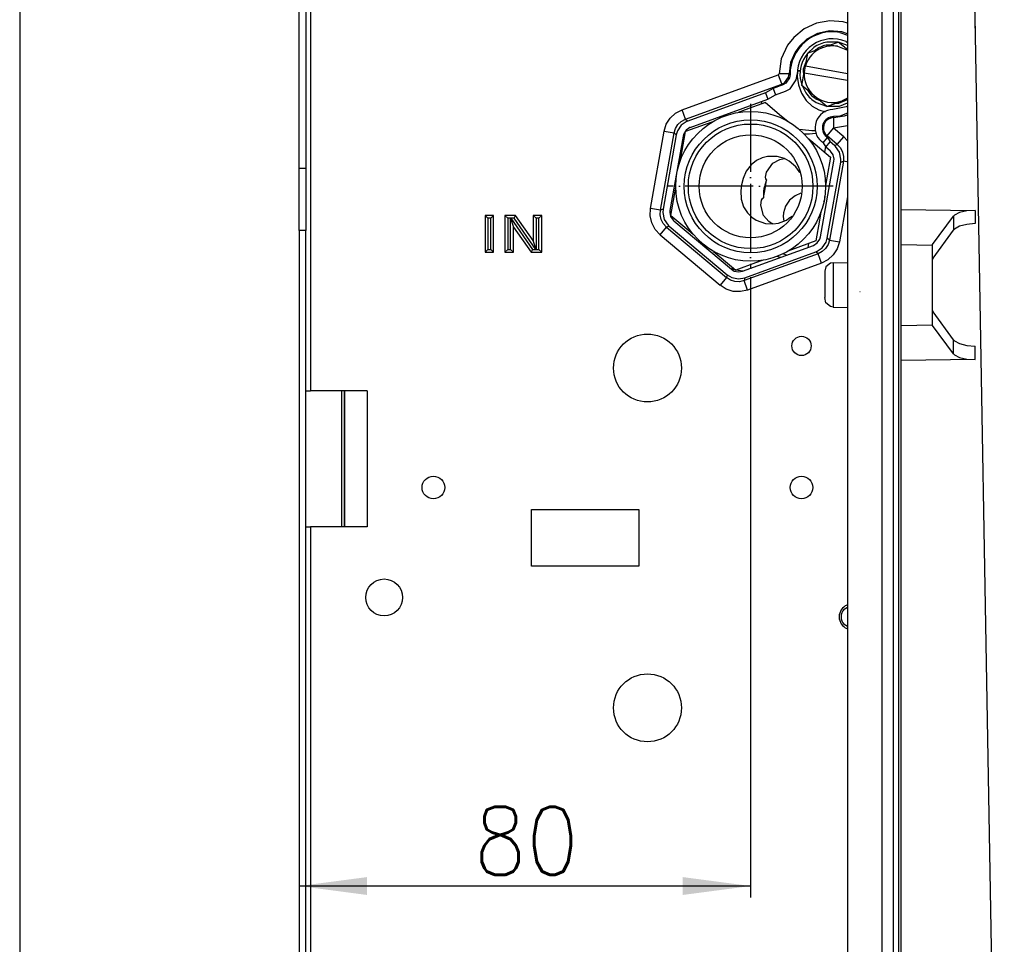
# Model space of a CAD drawing. Extents: x 2294 to 4489, y 2818 to 4211.
# Tile 30 of 32: x 4011 to 4184, y 3738 to 3901. Entities that reach past the tile are written whole.
import ezdxf

# ---------------------------------------------------------------- set-up
doc = ezdxf.new("R2010")
doc.units = 0
doc.linetypes.add('DOT_CENTER', pattern=[14, 12, -1, 0, -1])
doc.layers.get('0').update_dxf_attribs({"linetype": 'CONTINUOUS'})
doc.layers.add('1', color=7, linetype='CONTINUOUS')
doc.styles.add('CONVERTER_11', font='txt.shx', dxfattribs={"width": 0.9})
doc.dimstyles.new('ME10_DIM_16', dxfattribs={"dimtxt": 12, "dimasz": 12, "dimexe": 2, "dimexo": 1.5, "dimgap": 2, "dimtad": 1, "dimtxsty": 'CONVERTER_11', "dimsah": 1, "dimcen": 0.09, "dimclrd": 2, "dimclre": 2, "dimclrt": 2, "dimazin": 3, "dimtfac": 1, "dimtdec": 4, "dimtofl": 0, "dimtmove": 0, "dimatfit": 3, "dimtolj": 1, "dimtzin": 0})
doc.dimstyles.new('ME10_DIM_23', dxfattribs={"dimtxt": 12, "dimasz": 12, "dimexe": 2, "dimexo": 1.5, "dimgap": 2, "dimtad": 1, "dimtxsty": 'CONVERTER_11', "dimsah": 1, "dimcen": 0.09, "dimclrd": 2, "dimclre": 2, "dimclrt": 2, "dimazin": 3, "dimtfac": 1, "dimtdec": 4, "dimtofl": 0, "dimtmove": 0, "dimatfit": 3, "dimtolj": 1, "dimtzin": 0})

# ---------------------------------------------------------------- blocks, each defined once
blk = doc.blocks.new('*D8')
at = {"layer": '1', "color": 2, "linetype": 'CONTINUOUS'}
for p, q in [((4059.98, 3862.22), (4059.98, 3746.01)), ((4139.69, 3855.5), (4139.69, 3746.01)), ((4139.69, 3748.01), (4059.98, 3748.01))]:
    blk.add_line(p, q, dxfattribs=at)
at = {"layer": '1', "color": 2}
for points in [[(4071.98, 3749.59), (4071.98, 3746.43), (4059.98, 3748.01)], [(4127.69, 3746.43), (4127.69, 3749.59), (4139.69, 3748.01)]]:
    blk.add_solid(points, dxfattribs=at)
at = {"layer": '1', "color": 2, "insert": (4090.83, 3750.01), "char_height": 12, "attachment_point": 7, "rotation": 0.0001, "style": 'CONVERTER_11'}
blk.add_mtext('80', dxfattribs=at)
blk = doc.blocks.new('*D15')
at = {"layer": '1', "color": 2, "linetype": 'CONTINUOUS'}
for p, q in [((4069, 4038.97), (4008.64, 4038.97)), ((4010.64, 4038.97), (4010.64, 3402.97)), ((4063.58, 3402.97), (4008.64, 3402.97))]:
    blk.add_line(p, q, dxfattribs=at)
at = {"layer": '1', "color": 2}
for points in [[(4012.22, 4026.97), (4009.06, 4026.97), (4010.64, 4038.97)], [(4009.06, 3414.97), (4012.22, 3414.97), (4010.64, 3402.97)]]:
    blk.add_solid(points, dxfattribs=at)
at = {"layer": '1', "color": 2, "insert": (4008.64, 3677.25), "char_height": 12, "attachment_point": 7, "rotation": 90, "style": 'CONVERTER_11'}
blk.add_mtext('636', dxfattribs=at)
blk = doc.blocks.new('SL')
at = {"color": 124, "linetype": 'CONTINUOUS'}
for p, q in [((4061.978, 4007.067), (4061.978, 3835.424)), ((4162.941, 3587.326), (4162.941, 3922.938)), ((4164.905, 3587.326), (4164.905, 3922.938)), ((4149.117, 3899.327), (4147.299, 3897.837)), ((4151.293, 3900.337), (4149.117, 3899.327)), ((4153.651, 3900.765), (4151.293, 3900.337)), ((4156.053, 3900.584), (4153.651, 3900.765)), ((4156.778, 3900.336), (4156.053, 3900.584)), ((4147.299, 3897.837), (4146.205, 3896.443)), ((4149.62, 3897.527), (4148.315, 3896.317)), ((4151.518, 3898.541), (4149.62, 3897.527)), ((4153.626, 3898.988), (4151.518, 3898.541)), ((4155.786, 3898.829), (4153.626, 3898.988)), ((4156.778, 3898.461), (4155.786, 3898.829)), ((4146.205, 3896.443), (4145.101, 3894.043)), ((4148.315, 3896.317), (4147.539, 3895.228)), ((4153.65, 3896.474), (4153.012, 3896.461)), ((4156.778, 3895.837), (4156.374, 3895.994)), ((4145.101, 3894.043), (4144.705, 3891.427)), ((4147.539, 3895.228), (4146.758, 3893.39)), ((4151.137, 3895.636), (4151.026, 3895.519)), ((4146.758, 3893.39), (4146.477, 3891.404)), ((4149.442, 3893.441), (4148.978, 3892.247)), ((4127.581, 3885.051), (4144.566, 3891.233)), ((4144.566, 3891.233), (4144.628, 3891.265)), ((4144.566, 3891.233), (4145.134, 3889.695)), ((4144.628, 3891.265), (4144.668, 3891.307)), ((4144.668, 3891.307), (4144.695, 3891.361)), ((4144.695, 3891.361), (4144.705, 3891.427)), ((4146.477, 3891.404), (4144.705, 3891.427)), ((4145.664, 3889.838), (4146.377, 3890.835)), ((4146.377, 3890.835), (4146.382, 3890.844)), ((4146.382, 3890.844), (4146.477, 3891.404)), ((4146.477, 3891.404), (4146.656, 3891.305)), ((4147.986, 3891.779), (4147.924, 3890.925)), ((4147.924, 3890.925), (4148.125, 3889.44)), ((4148.978, 3892.247), (4149.006, 3890.966)), ((4128.187, 3883.386), (4145.181, 3889.571)), ((4145.134, 3889.695), (4145.181, 3889.571)), ((4145.181, 3889.571), (4145.664, 3889.838)), ((4145.181, 3889.571), (4145.36, 3889.446)), ((4148.125, 3889.44), (4148.652, 3888)), ((4148.652, 3888), (4149.504, 3886.707)), ((4149.783, 3888.471), (4149.847, 3888.324)), ((4149.504, 3886.707), (4150.566, 3885.718)), ((4150.566, 3885.718), (4151.733, 3885.056)), ((4151.327, 3886.907), (4151.922, 3886.676)), ((4154.646, 3886.196), (4155.284, 3886.209)), ((4155.284, 3886.209), (4156.778, 3886.867)), ((4124.802, 3882.505), (4125.493, 3883.592)), ((4125.493, 3883.592), (4126.442, 3884.459)), ((4126.442, 3884.459), (4127.581, 3885.051)), ((4128.187, 3883.386), (4127.581, 3885.051)), ((4151.733, 3885.056), (4152.866, 3884.721)), ((4153.845, 3883.595), (4153.412, 3883.406)), ((4154.311, 3883.666), (4153.845, 3883.595)), ((4154.307, 3883.844), (4154.311, 3883.666)), ((4154.311, 3883.666), (4156.284, 3883.968)), ((4154.311, 3883.666), (4154.349, 3881.894)), ((4156.284, 3883.968), (4156.778, 3884.184)), ((4124.416, 3881.28), (4124.802, 3882.505)), ((4126.403, 3881.761), (4126.844, 3882.458)), ((4126.844, 3882.458), (4127.453, 3883.011)), ((4127.453, 3883.011), (4128.187, 3883.386)), ((4128.187, 3883.386), (4128.579, 3883.057)), ((4152.619, 3882.413), (4152.528, 3881.862)), ((4152.528, 3881.862), (4152.573, 3881.444)), ((4152.873, 3882.912), (4152.619, 3882.413)), ((4153.157, 3883.222), (4152.873, 3882.912)), ((4153.412, 3883.406), (4153.157, 3883.222)), ((4154.303, 3881.86), (4154.301, 3881.845)), ((4154.301, 3881.845), (4154.311, 3881.815)), ((4154.31, 3881.873), (4154.303, 3881.86)), ((4154.336, 3881.892), (4154.31, 3881.873)), ((4154.349, 3881.894), (4154.336, 3881.892)), ((4154.349, 3881.894), (4156.778, 3882.289)), ((4122.008, 3867.622), (4124.416, 3881.28)), ((4123.753, 3867.314), (4126.162, 3880.971)), ((4124.416, 3881.28), (4126.162, 3880.971)), ((4126.162, 3880.971), (4126.403, 3881.761)), ((4126.162, 3880.971), (4126.554, 3880.643)), ((4148.25, 3881.612), (4149.995, 3881.47)), ((4149.995, 3881.47), (4150.509, 3881.428)), ((4150.509, 3881.428), (4151.174, 3881.374)), ((4152.573, 3881.444), (4152.905, 3880.736)), ((4152.905, 3880.736), (4153.188, 3880.441)), ((4153.064, 3880.313), (4153.188, 3880.441)), ((4153.188, 3880.441), (4154.323, 3881.803)), ((4154.992, 3878.928), (4153.188, 3880.441)), ((4154.311, 3881.815), (4154.323, 3881.803)), ((4156.132, 3880.286), (4154.323, 3881.803)), ((4154.992, 3878.928), (4156.132, 3880.286)), ((4156.132, 3880.286), (4156.778, 3879.581)), ((4152.912, 3878.551), (4152.738, 3877.568)), ((4154.511, 3878.753), (4154.992, 3878.928)), ((4154.992, 3878.928), (4155.555, 3878.324)), ((4155.555, 3878.324), (4155.938, 3877.594)), ((4155.938, 3877.594), (4156.113, 3876.79)), ((4156.113, 3876.79), (4156.07, 3875.967)), ((4156.07, 3875.967), (4153.616, 3862.048)), ((4155.589, 3875.792), (4156.07, 3875.967)), ((4156.676, 3875.86), (4156.07, 3875.967)), ((4156.778, 3875.842), (4156.676, 3875.86)), ((4156.778, 3869.774), (4156.589, 3868.7)), ((4156.589, 3868.7), (4155.361, 3861.74)), ((4121.951, 3866.339), (4122.008, 3867.622)), ((4122.227, 3865.084), (4121.951, 3866.339)), ((4123.753, 3867.314), (4122.008, 3867.622)), ((4123.71, 3866.491), (4123.753, 3867.314)), ((4123.885, 3865.687), (4123.71, 3866.491)), ((4124.234, 3867.489), (4123.753, 3867.314)), ((4175.51, 3866.296), (4175.51, 3863.82)), ((4179.304, 3867.304), (4179.304, 3864.97)), ((4093.806, 3865.906), (4093.306, 3865.906)), ((4093.306, 3865.906), (4093.306, 3860.406)), ((4093.806, 3860.406), (4093.806, 3865.906)), ((4097.306, 3865.906), (4096.806, 3865.906)), ((4096.806, 3865.906), (4096.806, 3860.406)), ((4097.306, 3865.906), (4097.312, 3865.913)), ((4097.306, 3860.406), (4097.306, 3865.906)), ((4097.325, 3865.906), (4097.312, 3865.913)), ((4097.936, 3865.906), (4097.325, 3865.906)), ((4097.325, 3865.906), (4101.175, 3860.406)), ((4101.786, 3860.406), (4097.936, 3865.906)), ((4102.306, 3865.906), (4101.806, 3865.906)), ((4101.806, 3865.906), (4101.806, 3860.406)), ((4102.306, 3860.406), (4102.306, 3865.906)), ((4122.823, 3863.942), (4122.227, 3865.084)), ((4124.268, 3864.956), (4123.885, 3865.687)), ((4124.831, 3864.353), (4124.268, 3864.956)), ((4125.312, 3864.528), (4124.831, 3864.353)), ((4123.692, 3862.995), (4122.823, 3863.942)), ((4123.692, 3862.995), (4124.831, 3864.353)), ((4123.692, 3862.995), (4134.316, 3854.08)), ((4124.831, 3864.353), (4135.455, 3855.438)), ((4149.891, 3861.423), (4149.771, 3860.74)), ((4153.374, 3861.259), (4152.934, 3860.562)), ((4153.616, 3862.048), (4153.224, 3862.377)), ((4153.616, 3862.048), (4153.374, 3861.259)), ((4153.616, 3862.048), (4155.361, 3861.74)), ((4155.361, 3861.74), (4154.976, 3860.514)), ((4166.278, 3861.27), (4171.778, 3861.18)), ((4093.306, 3860.406), (4093.806, 3860.406)), ((4096.806, 3860.406), (4097.306, 3860.406)), ((4101.175, 3860.406), (4101.786, 3860.406)), ((4101.786, 3860.406), (4101.799, 3860.399)), ((4101.806, 3860.406), (4101.799, 3860.399)), ((4101.806, 3860.406), (4102.306, 3860.406)), ((4151.59, 3859.634), (4138.558, 3854.891)), ((4151.59, 3859.634), (4151.198, 3859.963)), ((4152.325, 3860.009), (4151.59, 3859.634)), ((4152.197, 3857.969), (4151.59, 3859.634)), ((4152.934, 3860.562), (4152.325, 3860.009)), ((4154.284, 3859.428), (4153.336, 3858.561)), ((4154.976, 3860.514), (4154.284, 3859.428)), ((4152.197, 3857.969), (4139.164, 3853.225)), ((4144.94, 3858.982), (4144.295, 3859.159)), ((4153.336, 3858.561), (4152.197, 3857.969)), ((4154.252, 3858.058), (4154.252, 3855.634)), ((4135.544, 3855.942), (4135.455, 3855.438)), ((4136.952, 3856.796), (4136.398, 3856.894)), ((4137.068, 3856.776), (4136.952, 3856.796)), ((4137.915, 3856.627), (4137.106, 3856.769)), ((4138.288, 3856.561), (4137.915, 3856.627)), ((4135.455, 3855.438), (4134.316, 3854.08)), ((4135.398, 3853.39), (4134.316, 3854.08)), ((4136.146, 3854.989), (4135.455, 3855.438)), ((4136.93, 3854.739), (4136.146, 3854.989)), ((4137.754, 3854.705), (4136.93, 3854.739)), ((4138.558, 3854.891), (4137.754, 3854.705)), ((4138.647, 3855.395), (4138.558, 3854.891)), ((4139.164, 3853.225), (4138.558, 3854.891)), ((4154.252, 3855.634), (4154.252, 3850.206)), ((4136.623, 3853.002), (4135.398, 3853.39)), ((4137.91, 3852.946), (4136.623, 3853.002)), ((4139.164, 3853.225), (4137.91, 3852.946)), ((4166.278, 3846.994), (4171.778, 3847.084)), ((4175.51, 3841.969), (4175.51, 3844.444)), ((4179.304, 3840.96), (4179.304, 3843.295)), ((4061.978, 3811.424), (4061.978, 3593.745))]:
    blk.add_line(p, q, dxfattribs=at)
at = {"color": 7, "linetype": 'CONTINUOUS'}
for p, q in [((4165.771, 3927.912), (4165.771, 3582.352)), ((4166.278, 3582.361), (4166.278, 3927.903)), ((4156.778, 3923.046), (4156.778, 3587.219)), ((4179.14, 3909.64), (4184.478, 3603.797)), ((4059.978, 3874.721), (4059.978, 3907.721)), ((4061.178, 3907.721), (4061.178, 3874.721)), ((4179.244, 3903.641), (4179.343, 3897.974)), ((4155.449, 3898.714), (4156.778, 3898.23)), ((4149.725, 3895.046), (4152.438, 3896.034)), ((4150.85, 3896.045), (4149.782, 3895.067)), ((4152.438, 3896.034), (4155.151, 3897.021)), ((4155.087, 3896.998), (4153.15, 3896.998)), ((4155.016, 3896.259), (4156.778, 3895.574)), ((4156.254, 3896.095), (4155.151, 3897.021)), ((4156.778, 3896.404), (4155.202, 3896.977)), ((4156.778, 3895.655), (4156.254, 3896.095)), ((4156.54, 3897.109), (4156.778, 3896.95)), ((4149.716, 3894.994), (4149.298, 3894.425)), ((4149.725, 3895.046), (4149.328, 3892.794)), ((4149.328, 3892.794), (4149.12, 3891.612)), ((4149.364, 3892.788), (4149.328, 3892.794)), ((4149.364, 3892.788), (4156.778, 3891.481)), ((4146.567, 3890.71), (4145.888, 3889.735)), ((4146.656, 3891.305), (4146.567, 3890.71)), ((4147.757, 3890.343), (4147.898, 3891.298)), ((4148.011, 3891.904), (4148.448, 3891.904)), ((4148.448, 3891.904), (4148.011, 3891.904)), ((4148.723, 3889.36), (4149.12, 3891.612)), ((4149.12, 3891.612), (4149.155, 3891.606)), ((4149.155, 3891.606), (4156.778, 3890.262)), ((4143.642, 3888.82), (4142.322, 3888.059)), ((4145.36, 3889.446), (4143.642, 3888.82)), ((4143.642, 3888.82), (4144.058, 3887.675)), ((4145.888, 3889.735), (4145.36, 3889.446)), ((4146.669, 3888.78), (4147.757, 3890.343)), ((4148.534, 3890.091), (4148.732, 3889.413)), ((4150.934, 3887.505), (4148.723, 3889.36)), ((4148.769, 3889.321), (4149.438, 3888.037)), ((4142.322, 3888.059), (4128.579, 3883.057)), ((4142.322, 3888.059), (4142.739, 3886.914)), ((4142.739, 3886.914), (4144.058, 3887.675)), ((4144.058, 3887.675), (4145.825, 3888.318)), ((4145.825, 3888.318), (4146.669, 3888.78)), ((4153.145, 3885.649), (4150.934, 3887.505)), ((4156.778, 3887.116), (4155.858, 3886.637)), ((4129.016, 3881.919), (4142.739, 3886.914)), ((4142.298, 3886.328), (4138.705, 3885.02)), ((4141.619, 3886.506), (4141.539, 3886.051)), ((4142.298, 3886.328), (4145.14, 3883.943)), ((4151.273, 3886.355), (4153.094, 3885.693)), ((4153.145, 3885.649), (4155.858, 3886.637)), ((4153.209, 3885.672), (4155.146, 3885.672)), ((4156.54, 3885.561), (4154.23, 3885.086)), ((4155.393, 3885.721), (4156.778, 3886.26)), ((4155.858, 3886.637), (4156.778, 3886.971)), ((4156.778, 3885.72), (4156.54, 3885.561)), ((4135.066, 3883.919), (4134.993, 3884.094)), ((4138.705, 3885.02), (4137.472, 3884.571)), ((4145.14, 3883.943), (4146.233, 3883.026)), ((4155.449, 3883.957), (4154.307, 3883.844)), ((4156.778, 3884.44), (4155.449, 3883.957)), ((4127.454, 3882.35), (4126.752, 3881.317)), ((4128.504, 3883.028), (4127.454, 3882.35)), ((4131.679, 3882.462), (4128.193, 3881.194)), ((4128.969, 3881.901), (4128.312, 3881.477)), ((4128.579, 3883.057), (4128.504, 3883.028)), ((4129.016, 3881.919), (4128.969, 3881.901)), ((4133.019, 3882.95), (4131.679, 3882.462)), ((4126.554, 3880.643), (4124.234, 3867.489)), ((4127.75, 3880.41), (4125.438, 3867.298)), ((4126.752, 3881.317), (4126.554, 3880.643)), ((4127.548, 3877.537), (4128.193, 3881.194)), ((4127.874, 3880.832), (4127.75, 3880.41)), ((4128.312, 3881.477), (4127.874, 3880.832)), ((4150.06, 3880.757), (4149.091, 3880.771)), ((4151.172, 3880.852), (4150.06, 3880.757)), ((4151.275, 3880.867), (4151.172, 3880.852)), ((4152.484, 3879.209), (4153.267, 3880.143)), ((4153.267, 3880.143), (4153.064, 3880.313)), ((4153.267, 3880.143), (4153.76, 3879.383)), ((4149.863, 3879.98), (4150.304, 3879.61)), ((4150.304, 3879.61), (4153.798, 3876.679)), ((4152.484, 3879.209), (4152.215, 3879.435)), ((4152.484, 3879.209), (4152.977, 3878.45)), ((4152.977, 3878.45), (4153.76, 3879.383)), ((4153.712, 3877.833), (4152.977, 3878.45)), ((4154.511, 3878.753), (4153.76, 3879.383)), ((4154.683, 3878.598), (4154.511, 3878.753)), ((4155.39, 3877.566), (4154.683, 3878.598)), ((4127.301, 3876.135), (4127.548, 3877.537)), ((4142.683, 3876.827), (4141.743, 3876.595)), ((4144.398, 3876.807), (4142.683, 3876.827)), ((4145.65, 3876.436), (4144.398, 3876.807)), ((4153.798, 3876.679), (4153.153, 3873.025)), ((4153.819, 3877.736), (4153.712, 3877.833)), ((4154.261, 3877.091), (4153.819, 3877.736)), ((4154.416, 3876.326), (4154.261, 3877.091)), ((4155.638, 3876.342), (4155.39, 3877.566)), ((4139.767, 3875.354), (4138.902, 3874.217)), ((4140.745, 3876.125), (4139.767, 3875.354)), ((4141.743, 3876.595), (4140.745, 3876.125)), ((4142.511, 3874.037), (4143.59, 3875.621)), ((4143.59, 3875.621), (4144.851, 3876.303)), ((4144.851, 3876.303), (4145.105, 3876.346)), ((4145.105, 3876.346), (4145.643, 3876.438)), ((4146.52, 3875.97), (4145.65, 3876.436)), ((4147.656, 3874.999), (4146.52, 3875.97)), ((4147.974, 3874.543), (4147.656, 3874.999)), ((4152.028, 3862.61), (4154.386, 3875.982)), ((4153.224, 3862.377), (4155.589, 3875.792)), ((4154.386, 3875.982), (4154.416, 3876.326)), ((4155.589, 3875.792), (4155.638, 3876.342)), ((4059.978, 3863.721), (4059.978, 3874.721)), ((4059.978, 3874.721), (4061.178, 3874.721)), ((4061.178, 3874.721), (4061.178, 3863.721)), ((4138.902, 3874.217), (4138.347, 3872.914)), ((4142.339, 3873.188), (4142.511, 3874.037)), ((4142.372, 3872.843), (4142.339, 3873.188)), ((4148.361, 3873.988), (4147.974, 3874.543)), ((4126.23, 3870.064), (4126.478, 3871.469)), ((4138.092, 3871.827), (4137.96, 3870.718)), ((4138.347, 3872.914), (4138.092, 3871.827)), ((4142.275, 3871.089), (4142.521, 3872.674)), ((4142.521, 3872.674), (4142.372, 3872.843)), ((4153.153, 3873.025), (4152.906, 3871.62)), ((4125.586, 3866.411), (4126.23, 3870.064)), ((4137.96, 3870.718), (4138.036, 3869.303)), ((4141.964, 3869.516), (4142.275, 3871.089)), ((4147.535, 3869.88), (4146.559, 3869.078)), ((4148.555, 3870.32), (4147.535, 3869.88)), ((4148.576, 3870.323), (4148.555, 3870.32)), ((4152.755, 3869.744), (4152.754, 3869.66)), ((4138.036, 3869.303), (4138.459, 3867.939)), ((4138.459, 3867.939), (4139.115, 3866.88)), ((4141.488, 3868.241), (4141.618, 3869.095)), ((4141.959, 3866.384), (4141.488, 3868.241)), ((4141.618, 3869.095), (4141.766, 3869.408)), ((4141.766, 3869.408), (4141.964, 3869.516)), ((4145.859, 3868.022), (4145.507, 3866.854)), ((4146.559, 3869.078), (4145.859, 3868.022)), ((4152.611, 3868.849), (4152.583, 3868.769)), ((4152.748, 3869.242), (4152.611, 3868.849)), ((4152.754, 3869.66), (4152.748, 3869.242)), ((4093.306, 3865.906), (4092.806, 3866.406)), ((4094.306, 3866.406), (4092.806, 3866.406)), ((4092.806, 3866.406), (4092.806, 3859.906)), ((4093.806, 3865.906), (4094.306, 3866.406)), ((4094.306, 3859.906), (4094.306, 3866.406)), ((4096.806, 3865.906), (4096.306, 3866.406)), ((4098.196, 3866.406), (4096.306, 3866.406)), ((4096.306, 3866.406), (4096.306, 3859.906)), ((4097.936, 3865.906), (4098.196, 3866.406)), ((4101.306, 3861.964), (4098.196, 3866.406)), ((4102.806, 3866.406), (4101.306, 3866.406)), ((4101.806, 3865.906), (4101.306, 3866.406)), ((4101.306, 3866.406), (4101.306, 3861.964)), ((4102.306, 3865.906), (4102.806, 3866.406)), ((4102.806, 3859.906), (4102.806, 3866.406)), ((4124.234, 3867.489), (4124.186, 3866.939)), ((4124.186, 3866.939), (4124.434, 3865.714)), ((4125.438, 3867.298), (4125.408, 3866.954)), ((4125.408, 3866.954), (4125.563, 3866.189)), ((4125.563, 3866.189), (4126.004, 3865.544)), ((4125.586, 3866.411), (4128.43, 3864.024)), ((4139.115, 3866.88), (4139.892, 3866.097)), ((4142.908, 3865.312), (4141.959, 3866.384)), ((4145.507, 3866.854), (4145.46, 3866.222)), ((4145.46, 3866.222), (4145.579, 3865.419)), ((4146.449, 3865.895), (4147.002, 3866.283)), ((4152.083, 3866.954), (4151.835, 3865.55)), ((4166.278, 3867.463), (4179.304, 3867.304)), ((4171.778, 3861.296), (4175.51, 3866.296)), ((4175.678, 3866.473), (4175.51, 3866.296)), ((4176.545, 3866.929), (4175.678, 3866.473)), ((4177.843, 3867.221), (4176.545, 3866.929)), ((4179.304, 3867.304), (4177.843, 3867.221)), ((4097.312, 3865.913), (4097.806, 3864.348)), ((4124.434, 3865.714), (4125.14, 3864.683)), ((4125.14, 3864.683), (4125.312, 3864.528)), ((4125.312, 3864.528), (4135.544, 3855.942)), ((4126.004, 3865.544), (4126.112, 3865.447)), ((4126.112, 3865.447), (4136.311, 3856.889)), ((4139.892, 3866.097), (4140.696, 3865.558)), ((4140.696, 3865.558), (4142.315, 3864.99)), ((4142.315, 3864.99), (4143.617, 3864.91)), ((4143.136, 3865.182), (4142.908, 3865.312)), ((4143.609, 3864.911), (4143.136, 3865.182)), ((4143.617, 3864.91), (4144.595, 3865.051)), ((4144.595, 3865.051), (4145.995, 3865.575)), ((4145.995, 3865.575), (4146.449, 3865.895)), ((4151.835, 3865.55), (4151.191, 3861.896)), ((4176.545, 3864.492), (4175.678, 3864.004)), ((4177.843, 3864.832), (4176.545, 3864.492)), ((4179.304, 3864.97), (4177.843, 3864.832)), ((4059.978, 3863.721), (4059.978, 3571.302)), ((4061.178, 3863.721), (4059.978, 3863.721)), ((4061.178, 3571.302), (4061.178, 3863.721)), ((4097.806, 3864.348), (4100.915, 3859.906)), ((4097.806, 3859.906), (4097.806, 3864.348)), ((4128.43, 3864.024), (4129.521, 3863.109)), ((4171.917, 3858.874), (4175.51, 3863.82)), ((4175.678, 3864.004), (4175.51, 3863.82)), ((4101.799, 3860.399), (4101.306, 3861.964)), ((4131.617, 3860.828), (4131.649, 3861.01)), ((4131.649, 3861.01), (4131.663, 3861.089)), ((4138.25, 3856.547), (4150.762, 3861.101)), ((4151.191, 3861.896), (4146.906, 3860.336)), ((4150.762, 3861.101), (4150.808, 3861.119)), ((4150.808, 3861.119), (4151.465, 3861.543)), ((4151.465, 3861.543), (4151.904, 3862.188)), ((4151.904, 3862.188), (4152.028, 3862.61)), ((4152.324, 3860.67), (4153.026, 3861.703)), ((4153.026, 3861.703), (4153.224, 3862.377)), ((4171.778, 3861.18), (4171.778, 3861.296)), ((4171.778, 3847.084), (4171.778, 3861.18)), ((4093.306, 3860.406), (4092.806, 3859.906)), ((4092.806, 3859.906), (4094.306, 3859.906)), ((4093.806, 3860.406), (4094.306, 3859.906)), ((4096.806, 3860.406), (4096.306, 3859.906)), ((4096.306, 3859.906), (4097.806, 3859.906)), ((4097.306, 3860.406), (4097.806, 3859.906)), ((4101.175, 3860.406), (4100.915, 3859.906)), ((4100.915, 3859.906), (4102.806, 3859.906)), ((4102.306, 3860.406), (4102.806, 3859.906)), ((4133.15, 3860.063), (4134.156, 3859.219)), ((4138.647, 3855.395), (4151.198, 3859.963)), ((4145.372, 3859.662), (4146.106, 3859.407)), ((4146.906, 3860.336), (4146.364, 3860.139)), ((4151.198, 3859.963), (4151.273, 3859.991)), ((4151.273, 3859.991), (4152.324, 3860.67)), ((4134.156, 3859.219), (4137.085, 3856.762)), ((4140.571, 3858.03), (4137.085, 3856.762)), ((4141.912, 3858.518), (4140.571, 3858.03)), ((4153.765, 3857.968), (4152.979, 3857.308)), ((4154.252, 3858.058), (4153.765, 3857.968)), ((4154.252, 3858.058), (4156.778, 3858.102)), ((4171.862, 3858.793), (4171.778, 3858.648)), ((4171.917, 3858.874), (4171.862, 3858.793)), ((4135.544, 3855.942), (4136.343, 3855.452)), ((4136.311, 3856.889), (4136.81, 3856.583)), ((4136.466, 3857.281), (4136.398, 3856.894)), ((4136.398, 3856.894), (4136.465, 3856.795)), ((4136.521, 3857.235), (4136.46, 3856.883)), ((4136.81, 3856.583), (4137.575, 3856.428)), ((4137.575, 3856.428), (4138.25, 3856.547)), ((4152.979, 3857.308), (4152.778, 3856.558)), ((4152.778, 3856.558), (4152.778, 3852.417)), ((4136.343, 3855.452), (4137.567, 3855.204)), ((4137.567, 3855.204), (4138.647, 3855.395)), ((4152.778, 3852.417), (4152.778, 3851.891)), ((4159.048, 3852.9), (4158.986, 3852.911)), ((4152.979, 3850.956), (4152.778, 3851.891)), ((4153.765, 3850.297), (4152.979, 3850.956)), ((4154.252, 3850.206), (4153.765, 3850.297)), ((4154.252, 3850.206), (4156.778, 3850.162)), ((4171.778, 3849.616), (4171.862, 3849.471)), ((4171.862, 3849.471), (4171.917, 3849.39)), ((4175.51, 3844.444), (4171.917, 3849.39)), ((4171.778, 3846.968), (4171.778, 3847.084)), ((4175.51, 3841.969), (4171.778, 3846.968)), ((4175.51, 3844.444), (4175.678, 3844.26)), ((4175.678, 3844.26), (4176.545, 3843.772)), ((4176.545, 3843.772), (4177.843, 3843.432)), ((4175.51, 3841.969), (4175.678, 3841.791)), ((4177.843, 3843.432), (4179.304, 3843.295)), ((4179.304, 3840.96), (4166.278, 3840.801)), ((4175.678, 3841.791), (4176.545, 3841.335)), ((4176.545, 3841.335), (4177.843, 3841.044)), ((4177.843, 3841.044), (4179.304, 3840.96)), ((4061.178, 3835.424), (4061.978, 3835.424)), ((4071.978, 3835.424), (4061.978, 3835.424)), ((4067.478, 3835.424), (4067.478, 3811.424)), ((4067.478, 3835.424), (4067.478, 3811.424)), ((4067.978, 3835.424), (4067.978, 3811.424)), ((4067.978, 3811.424), (4067.978, 3835.424)), ((4071.978, 3835.424), (4071.978, 3811.424)), ((4100.978, 3814.467), (4119.978, 3814.467)), ((4100.978, 3804.467), (4100.978, 3814.467)), ((4119.978, 3814.467), (4119.978, 3804.467)), ((4061.178, 3811.424), (4061.978, 3811.424)), ((4071.978, 3811.424), (4061.978, 3811.424)), ((4119.978, 3804.467), (4100.978, 3804.467)), ((4156.221, 3796.88), (4156.778, 3797.252)), ((4156.704, 3797.615), (4156.778, 3797.63)), ((4156.778, 3793.821), (4156.221, 3794.193)), ((4156.778, 3793.443), (4156.704, 3793.458))]:
    blk.add_line(p, q, dxfattribs=at)
for centre, radius in [((4139.692, 3871.545), 13.221), ((4139.692, 3871.545), 11.721), ((4139.692, 3871.545), 11), ((4139.692, 3871.545), 9.1), ((4121.478, 3839.467), 6), ((4148.678, 3843.363), 1.7), ((4083.678, 3818.363), 2), ((4148.678, 3818.363), 2), ((4074.978, 3798.967), 3.25), ((4121.478, 3779.467), 6)]:
    blk.add_circle(centre, radius, dxfattribs=at)
for centre, radius, start, end in [((4154.148, 3891.335), 7.492, 79.99991, -179.76704), ((4154.148, 3891.335), 6.25, 67.50004, -179.66158), ((4154.148, 3891.335), 5, 110.00011, 163.10802), ((4154.148, 3891.335), 5.75, 99.9999, 124.99987), ((4154.148, 3891.335), 5, 79.99989, 109.99988), ((4154.148, 3891.335), 5.75, 147.50002, -167.5), ((4154.148, 3891.335), 5, 176.89208, -130.00002), ((4154.148, 3891.335), 5.75, -144.99995, -119.99996), ((4154.148, 3891.335), 5, -130.00019, -70.00011), ((4154.148, 3891.335), 5.75, -80.00165, -77.50168), ((4154.272, 3881.886), 3.2, 90.75135, -130.00001), ((4154.35, 3881.845), 2, 91.21678, -129.99981), ((4157.565, 3795.536), 2.25, 112.49995, -112.49995), ((4157.565, 3795.536), 1.9, 135.00041, -135.00009)]:
    blk.add_arc(centre, radius, start, end, dxfattribs=at)
at = {"color": 124, "linetype": 'CONTINUOUS'}
for start, end in [(102.4998, 124.99976), (-145.00014, -122.50011)]:
    blk.add_arc((4154.148, 3891.335), 5.25, start, end, dxfattribs=at)
at = {"color": 7, "linetype": 'CONTINUOUS'}
blk.add_open_spline([(4142.521, 3872.674), (4142.416, 3872.425), (4142.206, 3871.926), (4142.02, 3871.134), (4141.923, 3870.326), (4141.95, 3869.786), (4141.964, 3869.516)], degree=3, knots=[0, 0, 0, 0, 0.8098163, 1.620612, 2.4314076, 3.2412238, 3.2412238, 3.2412238, 3.2412238], dxfattribs=at)
at = {"layer": '1', "color": 30, "linetype": 'DOT_CENTER'}
for p, q in [((4139.692, 3886.087), (4139.692, 3857.002)), ((4154.234, 3871.545), (4125.149, 3871.545))]:
    blk.add_line(p, q, dxfattribs=at)
at = {"layer": '1'}
dim = blk.add_linear_dim(base=(4010.639, 4038.967), p1=(4065.078, 3402.967), p2=(4070.499, 4038.967), angle=90, dimstyle='ME10_DIM_23', dxfattribs=at)
dim.commit()
dim.dimension.update_dxf_attribs({"geometry": '*D15', "text_midpoint": (4002.639, 3691.646), "text_rotation": 90})
dim = blk.add_linear_dim(base=(4139.692, 3748.012), p1=(4059.978, 3863.721), p2=(4139.692, 3857.002), text='80', dimstyle='ME10_DIM_16', dxfattribs=at)
dim.commit()
dim.dimension.update_dxf_attribs({"geometry": '*D8', "text_midpoint": (4099.835, 3756.012), "text_rotation": 0.00014})

msp = doc.modelspace()

# ---------------------------------------------------------------- block references
msp.add_blockref('SL', (0, 0))

doc.saveas('drawing.dxf')
